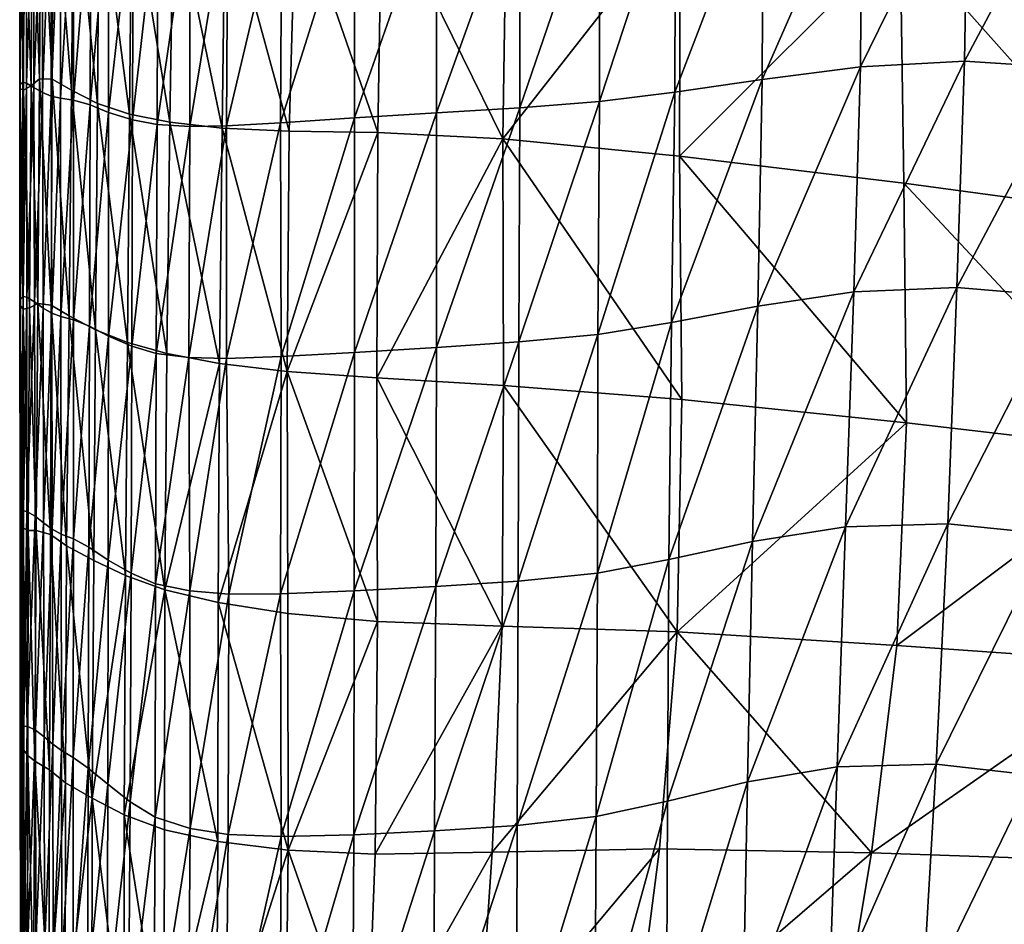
# Model space of a CAD drawing. Header units: inches. Extents: x -1 to 113, y -58 to 1.
# Tile 8 of 216: x 0.14 to 2.79, y -50.23 to -47.79. Entities that reach past the tile are written whole.
import ezdxf

# ---------------------------------------------------------------- set-up
doc = ezdxf.new("R2010")
doc.units = ezdxf.units.IN
doc.header["$MEASUREMENT"] = 0
doc.layers.add('AFUCH-3-BSPT', color=4, linetype='Continuous')
doc.layers.add('AFUCH-3-STUP', color=5, linetype='Continuous')

msp = doc.modelspace()

# ---------------------------------------------------------------- meshes
at = {"layer": 'AFUCH-3-BSPT'}
mesh = msp.add_polyface(dxfattribs=at)
corners = [(1.7688, -46.2958, 0.4209), (22.1505, -46.2958, 0.4209), (1.7688, -46.4158, 0.3724), (22.1505, -46.4158, 0.3724), (1.7688, -46.544, 0.3904), (22.1505, -46.544, 0.3904), (1.7688, -46.646, 0.4701), (22.1505, -46.646, 0.4701), (1.7688, -46.6944, 0.59), (22.1505, -46.6944, 0.59), (1.7688, -46.6764, 0.7182), (22.1505, -46.6764, 0.7182), (1.7688, -46.5968, 0.8202), (22.1505, -46.5968, 0.8202), (1.7688, -46.4768, 0.8686), (22.1505, -46.4768, 0.8686), (1.7688, -46.3486, 0.8506), (22.1505, -46.3486, 0.8506), (1.7688, -46.2466, 0.771), (22.1505, -46.2466, 0.771), (1.7688, -46.1982, 0.651), (22.1505, -46.1982, 0.651), (1.7688, -46.2162, 0.5228), (22.1505, -46.2162, 0.5228), (1.5325, -46.4815, 0.9074), (1.5217, -46.6017, 0.8607), (5.7476, -48.0945, 13.0186), (1.0603, -46.7264, 1.8758), (5.7775, -47.9686, 13.0186), (1.0913, -46.6007, 1.8782), (5.7348, -47.8427, 13.0186), (1.0603, -46.4782, 1.9063), (5.631, -47.7505, 13.0186), (0.9759, -46.3917, 1.9524), (5.4938, -47.7167, 13.0186), (0.8606, -46.3643, 2.0043), (5.3601, -47.7505, 13.0186), (0.7452, -46.4034, 2.048), (5.2656, -47.8427, 13.0186), (0.6608, -46.4986, 2.0719), (0.6299, -46.6242, 2.0694), (5.6532, -48.1867, 13.0186), (0.9759, -46.8215, 1.8996), (5.5194, -48.2205, 13.0186), (0.8606, -46.8606, 1.9434), (5.3823, -48.1867, 13.0186), (0.7452, -46.8332, 1.9952), (5.2784, -48.0945, 13.0186), (0.6608, -46.7467, 2.0414), (5.2357, -47.9686, 13.0186)]
mesh.append_faces([[corners[k] for k in face] for face in [(16, 24, 14), (14, 25, 12), (28, 27, 29), (30, 29, 31), (32, 31, 33), (38, 37, 39), (27, 41, 42), (46, 47, 48), (48, 49, 40), (26, 43, 41), (38, 34, 36)]], dxfattribs={"vtx0": -1})
mesh.append_faces([[corners[k] for k in face] for face in [(34, 33, 35), (36, 35, 37), (30, 47, 28), (28, 45, 26), (47, 30, 49), (49, 32, 38)]], dxfattribs={"vtx0": -1, "vtx1": -1})
mesh.append_faces([[corners[k] for k in face] for face in [(42, 43, 44), (44, 45, 46), (28, 47, 45), (26, 45, 43), (49, 30, 32), (38, 32, 34)]], dxfattribs={"vtx0": -1, "vtx2": -1})
mesh.append_faces([[corners[k] for k in face] for face in [(0, 1, 2), (2, 3, 4), (4, 5, 6), (10, 11, 12), (12, 13, 14), (14, 15, 16), (16, 17, 18), (22, 23, 0), (26, 27, 28), (28, 29, 30), (30, 31, 32), (32, 33, 34), (34, 35, 36), (36, 37, 38), (26, 41, 27)]], dxfattribs={"vtx1": -1})
mesh.append_faces([[corners[k] for k in face] for face in [(6, 7, 8), (8, 9, 10), (18, 19, 20), (20, 21, 22)]], dxfattribs={"vtx1": -1, "vtx2": -1})
mesh.append_faces([[corners[k] for k in face] for face in [(38, 39, 40), (42, 41, 43), (44, 43, 45), (46, 45, 47), (48, 47, 49), (40, 49, 38)]], dxfattribs={"vtx2": -1})
mesh = msp.add_polyface(dxfattribs=at)
corners = [(22.1505, -46.5968, 0.8202), (22.3869, -46.4815, 0.9074), (22.1505, -46.4768, 0.8686), (1.7688, -46.4158, 0.3724), (22.1505, -46.2958, 0.4209), (22.1505, -46.4158, 0.3724), (1.7688, -46.544, 0.3904), (22.1505, -46.544, 0.3904), (1.7688, -46.646, 0.4701), (22.1505, -46.646, 0.4701), (1.7688, -46.6944, 0.59), (22.1505, -46.6944, 0.59), (1.7688, -46.6764, 0.7182), (22.1505, -46.6764, 0.7182), (1.7688, -46.5968, 0.8202), (1.7688, -46.4768, 0.8686), (1.7688, -46.3486, 0.8506), (22.1505, -46.3486, 0.8506), (1.7688, -46.2466, 0.771), (22.1505, -46.2466, 0.771), (1.7688, -46.1982, 0.651), (22.1505, -46.1982, 0.651), (1.7688, -46.2162, 0.5228), (22.1505, -46.2162, 0.5228), (1.7688, -46.2958, 0.4209), (23.2586, -46.4986, 2.0719), (18.6536, -47.8427, 13.0186), (23.2895, -46.6242, 2.0694), (18.6835, -47.9686, 13.0186), (23.2586, -46.7467, 2.0414), (18.6408, -48.0945, 13.0186), (23.1741, -46.8332, 1.9953), (18.5369, -48.1867, 13.0186), (23.0588, -46.8606, 1.9434), (18.3997, -48.2205, 13.0186), (22.9435, -46.8215, 1.8996), (18.266, -48.1867, 13.0186), (22.859, -46.7264, 1.8758), (18.1715, -48.0945, 13.0186), (18.1416, -47.9686, 13.0186), (23.1741, -46.4034, 2.048), (18.5591, -47.7505, 13.0186), (23.0588, -46.3643, 2.0043), (18.4254, -47.7167, 13.0186), (22.9435, -46.3917, 1.9524), (18.2882, -47.7505, 13.0186), (22.859, -46.4782, 1.9063), (18.1844, -47.8427, 13.0186), (22.8281, -46.6007, 1.8782)]
mesh.append_faces([[corners[k] for k in face] for face in [(0, 1, 2), (3, 4, 5), (6, 5, 7), (8, 7, 9), (14, 13, 0), (15, 0, 2), (16, 2, 17), (18, 17, 19), (24, 23, 4), (27, 26, 28), (29, 28, 30), (31, 30, 32), (33, 32, 34), (35, 34, 36), (37, 36, 38), (26, 40, 41), (41, 42, 43), (43, 44, 45), (45, 46, 47), (47, 48, 39), (43, 26, 41)]], dxfattribs={"vtx0": -1})
mesh.append_faces([[corners[k] for k in face] for face in [(10, 9, 11), (12, 11, 13), (20, 19, 21), (22, 21, 23), (38, 32, 39), (39, 30, 47), (47, 28, 45), (45, 26, 43)]], dxfattribs={"vtx0": -1, "vtx1": -1})
mesh.append_faces([[corners[k] for k in face] for face in [(39, 32, 30), (47, 30, 28), (45, 28, 26), (38, 34, 32)]], dxfattribs={"vtx0": -1, "vtx2": -1})
mesh.append_faces([[corners[k] for k in face] for face in [(25, 26, 27), (27, 28, 29), (29, 30, 31), (35, 36, 37), (25, 40, 26), (36, 34, 38)]], dxfattribs={"vtx1": -1})
mesh.append_faces([[corners[k] for k in face] for face in [(31, 32, 33), (33, 34, 35), (41, 40, 42), (43, 42, 44)]], dxfattribs={"vtx1": -1, "vtx2": -1})
mesh.append_faces([[corners[k] for k in face] for face in [(37, 38, 39), (45, 44, 46), (47, 46, 48), (39, 48, 37)]], dxfattribs={"vtx2": -1})
at = {"layer": 'AFUCH-3-STUP'}
mesh = msp.add_polyface(dxfattribs=at)
corners = [(2.5132, -47.5646, 13.8962), (2.5227, -48.2323, 13.8934), (1.9174, -48.1596, 14.19), (1.9191, -47.5016, 14.187), (1.9283, -46.8596, 14.1801), (1.4408, -48.1133, 14.5054), (1.4507, -47.4587, 14.4972), (1.9238, -48.8157, 14.1896), (1.4425, -48.7783, 14.5049), (2.5302, -48.8782, 13.8914), (1.9113, -49.4422, 14.2025), (1.2618, -48.6751, 32.4062), (1.4845, -48.6601, 32.3835), (1.4869, -48.0295, 32.4052), (1.2621, -48.0431, 32.4285), (1.4866, -47.4171, 32.4122), (1.261, -47.4264, 32.4408), (1.6975, -48.6401, 32.272), (1.4821, -49.3051, 32.3613), (1.7014, -48.0121, 32.2905), (1.7009, -47.4045, 32.2986), (1.8959, -48.6078, 32.0104), (1.6962, -49.2836, 32.251), (1.9054, -47.9867, 32.0278), (1.9067, -47.3881, 32.0371), (1.8885, -49.2469, 31.9869), (2.1141, -49.1988, 31.5489), (2.1289, -48.5644, 31.565), (2.1404, -47.9527, 31.5674), (2.1431, -47.3656, 31.5739), (2.3657, -49.1594, 30.9178), (2.388, -48.5254, 30.9279), (2.4059, -47.9185, 30.9278), (2.4095, -47.3395, 30.9348), (2.6414, -49.151, 30.1451), (2.666, -48.5134, 30.1494), (2.6866, -47.9036, 30.1555), (2.6962, -47.3261, 30.1622)]
mesh.append_faces([[corners[k] for k in face] for face in [(0, 1, 2), (2, 1, 9), (13, 14, 11), (15, 16, 14), (25, 26, 27), (21, 27, 28), (23, 28, 29), (26, 30, 31), (31, 27, 26), (27, 31, 32), (32, 28, 27), (28, 32, 33), (33, 29, 28), (30, 34, 35), (35, 31, 30), (36, 32, 31), (37, 33, 32)]], dxfattribs={"vtx0": -1, "vtx1": -1, "vtx2": -1})
mesh.append_faces([[corners[k] for k in face] for face in [(0, 3, 4), (5, 2, 7), (7, 8, 5), (9, 7, 2), (8, 7, 10), (11, 12, 13), (14, 13, 15), (17, 12, 18), (12, 17, 19), (19, 13, 12), (13, 19, 20), (20, 15, 13), (21, 17, 22), (17, 21, 23), (23, 19, 17), (19, 23, 24), (24, 20, 19), (27, 21, 25), (28, 23, 21), (29, 24, 23)]], dxfattribs={"vtx0": -1, "vtx2": -1})
mesh.append_faces([[corners[k] for k in face] for face in [(2, 3, 0), (3, 2, 5), (5, 6, 3)]], dxfattribs={"vtx1": -1, "vtx2": -1})
mesh = msp.add_polyface(dxfattribs=at)
corners = [(3.7648, -46.9817, 13.3622), (3.7898, -47.7162, 13.3641), (3.1685, -47.6405, 13.6144), (2.5132, -47.5646, 13.8962), (3.1886, -48.3226, 13.609), (2.5227, -48.2323, 13.8934), (3.1631, -46.9389, 13.6133), (3.8287, -48.4032, 13.3674), (3.8554, -49.0081, 13.3813), (3.1997, -48.9565, 13.6169), (2.5302, -48.8782, 13.8914), (2.388, -48.5254, 30.9279), (2.666, -48.5134, 30.1494), (2.6866, -47.9036, 30.1555), (2.4059, -47.9185, 30.9278), (2.6962, -47.3261, 30.1622), (2.6414, -49.151, 30.1451), (2.9164, -49.1791, 29.3121), (2.9551, -48.5378, 29.3104), (2.98, -47.9219, 29.3164), (2.9875, -47.3376, 29.3238), (3.17, -49.2296, 28.4823), (3.2174, -48.5885, 28.4672), (3.2528, -47.967, 28.467), (3.2661, -47.3711, 28.4727), (3.4521, -48.6426, 27.6674), (3.498, -48.0162, 27.6518), (3.5175, -47.4085, 27.6464), (3.6536, -48.6901, 26.9372), (3.3949, -49.2812, 27.6976), (3.7084, -48.0646, 26.905), (3.7367, -47.4487, 26.8806), (3.8281, -48.7296, 26.2745), (3.588, -49.3232, 26.9788), (3.8891, -48.111, 26.2287), (3.9251, -47.4928, 26.1924), (3.9716, -48.7599, 25.6578), (3.7625, -49.3534, 26.3215)]
mesh.append_faces([[corners[k] for k in face] for face in [(3, 2, 4), (4, 5, 3), (6, 2, 3), (7, 4, 2), (2, 1, 7), (7, 8, 9), (9, 4, 7), (9, 10, 5), (5, 4, 9), (11, 12, 13), (14, 13, 15), (16, 17, 18), (18, 12, 16), (12, 18, 19), (19, 13, 12), (13, 19, 20), (20, 15, 13), (17, 21, 22), (22, 18, 17), (18, 22, 23), (23, 19, 18), (19, 23, 24), (24, 20, 19), (25, 22, 21), (22, 25, 26), (26, 23, 22), (23, 26, 27), (27, 24, 23), (28, 25, 29), (25, 28, 30), (30, 26, 25), (26, 30, 31), (31, 27, 26), (32, 28, 33), (28, 32, 34), (34, 30, 28), (30, 34, 35), (35, 31, 30), (36, 32, 37)]], dxfattribs={"vtx0": -1, "vtx1": -1, "vtx2": -1})
mesh.append_faces([[corners[k] for k in face] for face in [(0, 1, 2)]], dxfattribs={"vtx1": -1, "vtx2": -1})
mesh = msp.add_polyface(dxfattribs=at)
corners = [(0.2246, -47.9519, 19.8672), (0.2767, -47.9812, 19.0899), (0.2704, -48.5901, 19.1057), (0.2268, -47.3554, 19.8516), (0.283, -47.3825, 19.0744), (0.191, -47.9508, 20.6309), (0.2223, -48.561, 19.883), (0.1953, -47.3555, 20.6157), (0.1679, -47.9697, 21.3861), (0.1866, -48.5567, 20.6461), (0.1722, -47.3759, 21.372), (0.1477, -47.9817, 22.1278), (0.1636, -48.5687, 21.3998), (0.1494, -47.3923, 22.1158), (0.1377, -47.9769, 22.8436), (0.1467, -48.572, 22.1389), (0.1373, -47.3935, 22.8355), (0.1389, -47.9666, 23.5282), (0.1381, -48.5601, 22.8514), (0.1388, -47.3874, 23.5235), (0.1455, -47.9605, 24.1944), (0.1399, -48.5459, 23.5327), (0.1449, -47.3834, 24.1929), (0.1561, -47.9631, 24.8714), (0.1465, -48.5381, 24.196), (0.1558, -47.386, 24.8713), (0.1759, -47.9744, 25.575), (0.1563, -48.5401, 24.8719), (0.1745, -47.3949, 25.5745), (0.1989, -47.9881, 26.299), (0.1773, -48.5526, 25.5757), (0.1976, -47.4047, 26.2985), (0.2227, -47.9976, 27.0416), (0.2003, -48.5694, 26.2998), (0.2215, -47.4103, 27.0434), (0.2475, -48.0028, 27.8127), (0.2239, -48.5828, 27.0402), (0.2464, -47.4131, 27.8197), (0.2823, -48.0088, 28.6254), (0.2485, -48.5915, 27.8054), (0.2826, -47.4168, 28.6408), (0.3275, -48.0214, 29.465), (0.2822, -48.6006, 28.6088)]
mesh.append_faces([[corners[k] for k in face] for face in [(0, 1, 2), (1, 0, 3), (3, 4, 1), (5, 0, 6), (0, 5, 7), (7, 3, 0), (8, 5, 9), (5, 8, 10), (10, 7, 5), (11, 8, 12), (8, 11, 13), (13, 10, 8), (14, 11, 15), (11, 14, 16), (16, 13, 11), (17, 14, 18), (14, 17, 19), (19, 16, 14), (20, 17, 21), (17, 20, 22), (22, 19, 17), (23, 20, 24), (20, 23, 25), (25, 22, 20), (26, 23, 27), (23, 26, 28), (28, 25, 23), (29, 26, 30), (26, 29, 31), (31, 28, 26), (32, 29, 33), (29, 32, 34), (34, 31, 29), (35, 32, 36), (32, 35, 37), (37, 34, 32), (38, 35, 39), (35, 38, 40), (40, 37, 35), (41, 38, 42)]], dxfattribs={"vtx0": -1, "vtx1": -1, "vtx2": -1})
mesh = msp.add_polyface(dxfattribs=at)
corners = [(1.4408, -48.1133, 14.5054), (1.1032, -48.0961, 14.8633), (1.1144, -47.4491, 14.8503), (1.4507, -47.4587, 14.4972), (0.8648, -48.0921, 15.3109), (0.8822, -47.4577, 15.296), (0.4338, -48.0463, 17.4572), (0.5428, -48.068, 16.633), (0.5341, -48.6921, 16.6538), (0.6835, -48.0838, 15.8983), (0.6921, -47.4604, 15.8746), (0.552, -47.4529, 16.6091), (0.4398, -47.4384, 17.4369), (0.347, -48.018, 18.2872), (0.4281, -48.6617, 17.476), (0.352, -47.4158, 18.2701), (0.2767, -47.9812, 19.0899), (0.342, -48.6278, 18.3042), (0.283, -47.3825, 19.0744), (0.2823, -48.0088, 28.6254), (0.3275, -48.0214, 29.465), (0.3291, -47.4249, 29.4899), (0.2826, -47.4168, 28.6408), (0.3772, -48.042, 30.2733), (0.3258, -48.6178, 29.4395), (0.3779, -47.4386, 30.3001), (0.4419, -48.0616, 30.9897), (0.3766, -48.6453, 30.2457), (0.4439, -47.4517, 31.0107), (0.5083, -48.0745, 31.574), (0.4397, -48.6721, 30.9668), (0.5102, -47.4599, 31.5876), (0.5967, -48.0799, 31.979), (0.5975, -47.4622, 31.9881), (0.695, -48.0777, 32.2335), (0.6989, -47.4575, 32.2406), (0.8409, -48.0693, 32.3735), (0.8442, -47.447, 32.385), (1.0403, -48.0562, 32.4202), (0.8424, -48.7, 32.3516), (1.0404, -47.4351, 32.4327), (1.2621, -48.0431, 32.4285), (1.0411, -48.6888, 32.3979), (1.261, -47.4264, 32.4408)]
mesh.append_faces([[corners[k] for k in face] for face in [(1, 4, 5), (6, 7, 8), (4, 9, 10), (10, 5, 4), (9, 7, 11), (11, 10, 9), (7, 6, 12), (12, 11, 7), (13, 6, 14), (6, 13, 15), (15, 12, 6), (16, 13, 17), (13, 16, 18), (18, 15, 13), (19, 20, 21), (21, 22, 19), (23, 20, 24), (20, 23, 25), (25, 21, 20), (26, 23, 27), (23, 26, 28), (28, 25, 23), (29, 26, 30), (26, 29, 31), (31, 28, 26), (33, 31, 29), (38, 41, 43)]], dxfattribs={"vtx0": -1, "vtx1": -1, "vtx2": -1})
mesh.append_faces([[corners[k] for k in face] for face in [(0, 1, 2), (2, 3, 0), (5, 2, 1), (29, 32, 33), (32, 34, 35), (35, 33, 32), (34, 36, 37), (37, 35, 34), (38, 36, 39), (36, 38, 40), (40, 37, 36), (41, 38, 42), (43, 40, 38)]], dxfattribs={"vtx0": -1, "vtx2": -1})
mesh = msp.add_polyface(dxfattribs=at)
corners = [(0.342, -48.6278, 18.3042), (0.2704, -48.5901, 19.1057), (0.2767, -47.9812, 19.0899), (0.264, -49.2106, 19.1199), (0.2201, -49.18, 19.8982), (0.2223, -48.561, 19.883), (0.2246, -47.9519, 19.8672), (0.1822, -49.1686, 20.6607), (0.1866, -48.5567, 20.6461), (0.191, -47.9508, 20.6309), (0.1606, -49.1691, 21.4127), (0.1636, -48.5687, 21.3998), (0.1679, -47.9697, 21.3861), (0.1457, -49.162, 22.1488), (0.1467, -48.572, 22.1389), (0.1477, -47.9817, 22.1278), (0.1385, -49.1435, 22.8584), (0.1381, -48.5601, 22.8514), (0.1377, -47.9769, 22.8436), (0.141, -49.1258, 23.537), (0.1399, -48.5459, 23.5327), (0.1389, -47.9666, 23.5282), (0.1475, -49.1162, 24.1979), (0.1465, -48.5381, 24.196), (0.1455, -47.9605, 24.1944), (0.1566, -49.1173, 24.8732), (0.1563, -48.5401, 24.8719), (0.1561, -47.9631, 24.8714), (0.1787, -49.1301, 25.577), (0.1773, -48.5526, 25.5757), (0.1759, -47.9744, 25.575), (0.2017, -49.1486, 26.3007), (0.2003, -48.5694, 26.2998), (0.1989, -47.9881, 26.299), (0.2252, -49.1655, 27.0393), (0.2239, -48.5828, 27.0402), (0.2227, -47.9976, 27.0416), (0.2495, -49.1785, 27.7987), (0.2485, -48.5915, 27.8054), (0.2475, -48.0028, 27.8127), (0.2821, -49.1915, 28.5928), (0.2822, -48.6006, 28.6088), (0.2823, -48.0088, 28.6254)]
mesh.append_faces([[corners[k] for k in face] for face in [(0, 1, 2), (3, 4, 5), (5, 1, 3), (1, 5, 6), (4, 7, 8), (8, 5, 4), (5, 8, 9), (7, 10, 11), (11, 8, 7), (8, 11, 12), (10, 13, 14), (14, 11, 10), (11, 14, 15), (13, 16, 17), (17, 14, 13), (14, 17, 18), (16, 19, 20), (20, 17, 16), (17, 20, 21), (19, 22, 23), (23, 20, 19), (20, 23, 24), (22, 25, 26), (26, 23, 22), (23, 26, 27), (25, 28, 29), (29, 26, 25), (26, 29, 30), (28, 31, 32), (32, 29, 28), (29, 32, 33), (31, 34, 35), (35, 32, 31), (32, 35, 36), (34, 37, 38), (38, 35, 34), (35, 38, 39), (37, 40, 41), (41, 38, 37), (38, 41, 42)]], dxfattribs={"vtx0": -1, "vtx1": -1, "vtx2": -1})
mesh = msp.add_polyface(dxfattribs=at)
corners = [(1.4408, -48.1133, 14.5054), (1.4425, -48.7783, 14.5049), (1.1005, -48.7575, 14.867), (1.1032, -48.0961, 14.8633), (0.859, -48.7399, 15.3228), (0.8648, -48.0921, 15.3109), (0.6729, -49.3629, 15.9207), (0.6762, -48.7183, 15.9166), (1.103, -49.4142, 14.8689), (0.6835, -48.0838, 15.8983), (0.5341, -48.6921, 16.6538), (0.5428, -48.068, 16.633), (0.5291, -49.329, 16.6625), (0.4281, -48.6617, 17.476), (0.4338, -48.0463, 17.4572), (0.342, -48.6278, 18.3042), (0.4231, -49.2902, 17.4859), (0.2704, -48.5901, 19.1057), (0.3371, -49.2494, 18.3176), (1.4393, -49.4265, 14.5084), (0.347, -48.018, 18.2872), (0.2821, -49.1915, 28.5928), (0.3242, -49.2139, 29.4143), (0.3258, -48.6178, 29.4395), (0.2822, -48.6006, 28.6088), (0.3275, -48.0214, 29.465), (0.3766, -48.6453, 30.2457), (0.3772, -48.042, 30.2733), (0.4397, -48.6721, 30.9668), (0.3758, -49.2487, 30.2168), (0.4419, -48.0616, 30.9897), (0.5056, -48.6914, 31.5548), (0.438, -49.2841, 30.9398), (0.5083, -48.0745, 31.574), (0.5936, -48.7026, 31.9622), (0.504, -49.3125, 31.5235), (0.5967, -48.0799, 31.979), (0.6954, -48.7052, 32.2143), (0.5963, -49.3318, 31.931), (0.695, -48.0777, 32.2335), (0.8424, -48.7, 32.3516), (0.7014, -49.3404, 32.1833), (0.8409, -48.0693, 32.3735), (1.0411, -48.6888, 32.3979), (0.8414, -49.3398, 32.3275), (1.0403, -48.0562, 32.4202), (1.2618, -48.6751, 32.4062), (1.0401, -49.3317, 32.3749), (1.2621, -48.0431, 32.4285), (1.4845, -48.6601, 32.3835), (1.2601, -49.3198, 32.3836)]
mesh.append_faces([[corners[k] for k in face] for face in [(4, 5, 3), (6, 7, 4), (4, 7, 9), (9, 5, 4), (7, 10, 11), (11, 9, 7), (12, 10, 7), (13, 10, 12), (10, 13, 14), (15, 13, 16), (17, 15, 18), (13, 15, 20), (21, 22, 23), (23, 24, 21), (24, 23, 25), (26, 23, 22), (23, 26, 27), (28, 26, 29), (26, 28, 30), (31, 28, 32), (28, 31, 33), (34, 31, 35), (36, 33, 31), (43, 46, 48), (49, 46, 50)]], dxfattribs={"vtx0": -1, "vtx1": -1, "vtx2": -1})
mesh.append_faces([[corners[k] for k in face] for face in [(4, 2, 8), (2, 1, 19), (31, 34, 36), (37, 34, 38), (34, 37, 39), (39, 36, 34), (40, 37, 41), (37, 40, 42), (42, 39, 37), (43, 40, 44), (40, 43, 45), (46, 43, 47)]], dxfattribs={"vtx0": -1, "vtx2": -1})
mesh.append_faces([[corners[k] for k in face] for face in [(0, 1, 2), (2, 3, 0), (3, 2, 4)]], dxfattribs={"vtx1": -1, "vtx2": -1})
mesh = msp.add_polyface(dxfattribs=at)
corners = [(0.4231, -49.2902, 17.4859), (0.3371, -49.2494, 18.3176), (0.342, -48.6278, 18.3042), (0.4196, -49.9356, 17.4807), (0.3329, -49.8906, 18.3194), (0.2612, -49.8493, 19.128), (0.264, -49.2106, 19.1199), (0.2704, -48.5901, 19.1057), (0.2179, -49.814, 19.9106), (0.2201, -49.18, 19.8982), (0.1778, -49.7912, 20.6739), (0.1822, -49.1686, 20.6607), (0.1595, -49.7756, 21.4243), (0.1606, -49.1691, 21.4127), (0.1451, -49.7563, 22.1575), (0.1457, -49.162, 22.1488), (0.1389, -49.7311, 22.8645), (0.1385, -49.1435, 22.8584), (0.142, -49.7095, 23.5407), (0.141, -49.1258, 23.537), (0.1485, -49.6972, 24.2), (0.1475, -49.1162, 24.1979), (0.1578, -49.6961, 24.8751), (0.1566, -49.1173, 24.8732), (0.1801, -49.7072, 25.5767), (0.1787, -49.1301, 25.577), (0.2031, -49.7257, 26.2991), (0.2017, -49.1486, 26.3007), (0.2265, -49.7449, 27.0359), (0.2252, -49.1655, 27.0393), (0.2505, -49.7622, 27.7909), (0.2495, -49.1785, 27.7987), (0.2819, -49.7807, 28.577), (0.2821, -49.1915, 28.5928), (0.3225, -49.8096, 29.389), (0.3242, -49.2139, 29.4143), (0.3748, -49.8532, 30.1846), (0.3758, -49.2487, 30.2168), (0.3766, -48.6453, 30.2457), (0.4356, -49.9003, 30.9023), (0.438, -49.2841, 30.9398), (0.4397, -48.6721, 30.9668)]
mesh.append_faces([[corners[k] for k in face] for face in [(0, 1, 2), (0, 3, 4), (4, 1, 0), (4, 5, 6), (6, 1, 4), (1, 6, 7), (5, 8, 9), (9, 6, 5), (8, 10, 11), (11, 9, 8), (10, 12, 13), (13, 11, 10), (12, 14, 15), (15, 13, 12), (14, 16, 17), (17, 15, 14), (16, 18, 19), (19, 17, 16), (18, 20, 21), (21, 19, 18), (20, 22, 23), (23, 21, 20), (22, 24, 25), (25, 23, 22), (24, 26, 27), (27, 25, 24), (26, 28, 29), (29, 27, 26), (28, 30, 31), (31, 29, 28), (30, 32, 33), (33, 31, 30), (32, 34, 35), (35, 33, 32), (34, 36, 37), (37, 35, 34), (35, 37, 38), (36, 39, 40), (40, 37, 36), (37, 40, 41)]], dxfattribs={"vtx0": -1, "vtx1": -1, "vtx2": -1})
mesh = msp.add_polyface(dxfattribs=at)
corners = [(3.1997, -48.9565, 13.6169), (3.1687, -49.5258, 13.6474), (2.5044, -49.4787, 13.912), (2.5302, -48.8782, 13.8914), (1.9113, -49.4422, 14.2025), (1.9238, -48.8157, 14.1896), (2.4357, -50.0378, 13.9571), (1.8632, -50.0271, 14.2362), (1.7909, -50.593, 14.2882), (2.3421, -50.5958, 14.0114), (2.2522, -51.2037, 14.0711), (3.0941, -50.0603, 13.6942), (3.0007, -50.6167, 13.7522), (1.6892, -50.6091, 32.1418), (1.8826, -50.5606, 31.9035), (1.8853, -49.8986, 31.9551), (1.6928, -49.9403, 32.2103), (1.8885, -49.2469, 31.9869), (1.6962, -49.2836, 32.251), (1.8959, -48.6078, 32.0104), (2.0885, -50.5021, 31.4932), (1.8736, -51.2335, 31.83), (2.1015, -49.8468, 31.5264), (2.1141, -49.1988, 31.5489), (2.3206, -50.4564, 30.8934), (2.0658, -51.1642, 31.442), (2.3432, -49.8065, 30.9069), (2.3657, -49.1594, 30.9178), (2.5719, -50.4461, 30.1538), (2.2849, -51.1081, 30.8725), (2.6101, -49.7993, 30.1463), (2.6414, -49.151, 30.1451), (2.8138, -50.4738, 29.3552), (2.5198, -51.0906, 30.1684), (2.8718, -49.8282, 29.3269), (2.9164, -49.1791, 29.3121), (3.046, -50.5222, 28.5616), (2.7506, -51.1149, 29.4016), (3.1126, -49.8766, 28.5127)]
mesh.append_faces([[corners[k] for k in face] for face in [(0, 1, 2), (2, 3, 0), (3, 2, 4), (4, 2, 6), (8, 9, 10), (1, 11, 6), (6, 2, 1), (11, 12, 9), (9, 6, 11), (6, 9, 8), (14, 20, 22), (15, 22, 23), (24, 20, 25), (20, 24, 26), (26, 22, 20), (22, 26, 27), (27, 23, 22), (28, 24, 29), (24, 28, 30), (30, 26, 24), (26, 30, 31), (31, 27, 26), (32, 28, 33), (28, 32, 34), (34, 30, 28), (30, 34, 35), (35, 31, 30), (36, 32, 37), (38, 34, 32)]], dxfattribs={"vtx0": -1, "vtx1": -1, "vtx2": -1})
mesh.append_faces([[corners[k] for k in face] for face in [(6, 7, 4), (13, 14, 15), (15, 16, 13), (16, 15, 17), (17, 18, 16), (18, 17, 19), (20, 14, 21), (22, 15, 14), (23, 17, 15)]], dxfattribs={"vtx0": -1, "vtx2": -1})
mesh.append_faces([[corners[k] for k in face] for face in [(4, 5, 3), (8, 7, 6)]], dxfattribs={"vtx1": -1, "vtx2": -1})
mesh = msp.add_polyface(dxfattribs=at)
corners = [(0.859, -48.7399, 15.3228), (0.8609, -49.3923, 15.3258), (0.6729, -49.3629, 15.9207), (1.103, -49.4142, 14.8689), (0.6762, -48.7183, 15.9166), (0.5291, -49.329, 16.6625), (0.5278, -49.9758, 16.6555), (0.4196, -49.9356, 17.4807), (0.4231, -49.2902, 17.4859), (0.6722, -50.0076, 15.9173), (0.4281, -48.6617, 17.476), (1.412, -50.0364, 14.5316), (1.4393, -49.4265, 14.5084), (1.9113, -49.4422, 14.2025), (1.4425, -48.7783, 14.5049), (1.1005, -48.7575, 14.867), (1.0966, -50.042, 14.8832), (0.862, -50.031, 15.3308), (0.4356, -49.9003, 30.9023), (0.503, -49.9419, 31.4786), (0.504, -49.3125, 31.5235), (0.438, -49.2841, 30.9398), (0.5056, -48.6914, 31.5548), (0.5974, -49.9724, 31.8832), (0.5963, -49.3318, 31.931), (0.5936, -48.7026, 31.9622), (0.6996, -49.989, 32.1383), (0.7014, -49.3404, 32.1833), (0.6954, -48.7052, 32.2143), (0.8431, -49.9942, 32.2848), (0.8414, -49.3398, 32.3275), (0.8424, -48.7, 32.3516), (1.0391, -49.9893, 32.3349), (1.0401, -49.3317, 32.3749), (1.0411, -48.6888, 32.3979), (1.2566, -49.9787, 32.3379), (1.2601, -49.3198, 32.3836), (1.2618, -48.6751, 32.4062), (1.4796, -49.9646, 32.3171), (1.4821, -49.3051, 32.3613), (1.4845, -48.6601, 32.3835), (1.6928, -49.9403, 32.2103), (1.6962, -49.2836, 32.251), (1.6975, -48.6401, 32.272)]
mesh.append_faces([[corners[k] for k in face] for face in [(0, 1, 2), (3, 1, 0), (4, 2, 5), (5, 6, 7), (7, 8, 5), (5, 2, 9), (9, 6, 5), (5, 8, 10), (17, 1, 3), (17, 9, 2), (2, 1, 17), (18, 19, 20), (20, 21, 18), (21, 20, 22), (24, 20, 19), (32, 35, 36), (33, 36, 37), (39, 36, 35)]], dxfattribs={"vtx0": -1, "vtx1": -1, "vtx2": -1})
mesh.append_faces([[corners[k] for k in face] for face in [(13, 12, 14), (12, 3, 15), (19, 23, 24), (20, 24, 25), (23, 26, 27), (27, 24, 23), (24, 27, 28), (26, 29, 30), (30, 27, 26), (27, 30, 31), (29, 32, 33), (33, 30, 29), (30, 33, 34), (36, 33, 32), (35, 38, 39), (36, 39, 40), (38, 41, 42), (42, 39, 38), (39, 42, 43)]], dxfattribs={"vtx0": -1, "vtx2": -1})
mesh.append_faces([[corners[k] for k in face] for face in [(11, 12, 13), (16, 3, 12), (3, 16, 17)]], dxfattribs={"vtx1": -1, "vtx2": -1})
mesh = msp.add_polyface(dxfattribs=at)
corners = [(0.3329, -49.8906, 18.3194), (0.3317, -50.5494, 18.3152), (0.2602, -50.5066, 19.1296), (0.4196, -49.9356, 17.4807), (0.4187, -50.5889, 17.4799), (1.9113, -49.4422, 14.2025), (1.8632, -50.0271, 14.2362), (1.412, -50.0364, 14.5316), (1.4393, -49.4265, 14.5084), (1.0966, -50.042, 14.8832), (0.862, -50.031, 15.3308), (0.8542, -50.641, 15.3656), (0.6683, -50.6348, 15.9408), (0.6722, -50.0076, 15.9173), (1.0739, -50.6338, 14.9257), (0.5263, -50.6178, 16.6652), (0.5278, -49.9758, 16.6555), (1.7909, -50.593, 14.2882), (1.3738, -50.6126, 14.5849), (0.2815, -50.3667, 28.5547), (0.3205, -50.4052, 29.3571), (0.3225, -49.8096, 29.389), (0.2819, -49.7807, 28.577), (0.3731, -50.4616, 30.1411), (0.3172, -51.0021, 29.302), (0.3748, -49.8532, 30.1846), (0.4311, -50.5257, 30.8452), (0.4356, -49.9003, 30.9023), (0.4989, -50.5861, 31.4084), (0.503, -49.9419, 31.4786), (0.5923, -50.6321, 31.8078), (0.5974, -49.9724, 31.8832), (0.6933, -50.6592, 32.0634), (0.6996, -49.989, 32.1383), (0.8389, -50.6704, 32.2122), (0.8431, -49.9942, 32.2848), (1.0351, -50.6675, 32.2638), (1.0391, -49.9893, 32.3349), (1.2545, -50.6564, 32.2721), (1.2566, -49.9787, 32.3379), (1.4779, -50.6396, 32.2501), (1.4796, -49.9646, 32.3171), (1.6892, -50.6091, 32.1418), (1.6928, -49.9403, 32.2103)]
mesh.append_faces([[corners[k] for k in face] for face in [(0, 1, 2), (0, 3, 4), (4, 1, 0), (10, 11, 12), (12, 13, 10), (14, 11, 10), (13, 12, 15), (15, 16, 13), (15, 4, 3), (3, 16, 15), (19, 20, 21), (21, 22, 19), (23, 20, 24), (20, 23, 25), (25, 21, 20), (23, 26, 27), (27, 25, 23), (26, 28, 29), (29, 27, 26), (31, 29, 28), (36, 38, 39), (41, 39, 38)]], dxfattribs={"vtx0": -1, "vtx1": -1, "vtx2": -1})
mesh.append_faces([[corners[k] for k in face] for face in [(10, 9, 14), (28, 30, 31), (30, 32, 33), (33, 31, 30), (32, 34, 35), (35, 33, 32), (34, 36, 37), (37, 35, 34), (39, 37, 36), (38, 40, 41), (40, 42, 43), (43, 41, 40)]], dxfattribs={"vtx0": -1, "vtx2": -1})
mesh.append_faces([[corners[k] for k in face] for face in [(5, 6, 7), (8, 7, 9), (6, 17, 18), (18, 7, 6), (7, 18, 14), (14, 9, 7)]], dxfattribs={"vtx1": -1, "vtx2": -1})
mesh = msp.add_polyface(dxfattribs=at)
corners = [(0.2602, -50.5066, 19.1296), (0.2612, -49.8493, 19.128), (0.3329, -49.8906, 18.3194), (0.2164, -50.4665, 19.9179), (0.2179, -49.814, 19.9106), (0.1786, -51.0851, 20.6882), (0.1742, -50.4311, 20.6837), (0.1778, -49.7912, 20.6739), (0.1585, -50.3971, 21.4337), (0.1595, -49.7756, 21.4243), (0.1455, -50.3638, 22.1643), (0.1583, -51.0381, 21.4373), (0.1451, -49.7563, 22.1575), (0.1394, -50.3316, 22.8681), (0.146, -50.992, 22.1665), (0.1389, -49.7311, 22.8645), (0.143, -50.3051, 23.5423), (0.1421, -50.9523, 22.8674), (0.142, -49.7095, 23.5407), (0.1495, -50.2873, 24.2003), (0.1468, -50.9194, 23.5402), (0.1591, -50.28, 24.8714), (0.1531, -50.8927, 24.1971), (0.1485, -49.6972, 24.2), (0.1578, -49.6961, 24.8751), (0.1812, -50.2855, 25.5675), (0.1611, -50.8743, 24.8601), (0.1801, -49.7072, 25.5767), (0.204, -50.3009, 26.2857), (0.1811, -50.8693, 25.5447), (0.2031, -49.7257, 26.2991), (0.2273, -50.3202, 27.0202), (0.2036, -50.8773, 26.2534), (0.2265, -49.7449, 27.0359), (0.2513, -50.3412, 27.774), (0.2267, -50.8933, 26.9834), (0.2505, -49.7622, 27.7909), (0.2815, -50.3667, 28.5547), (0.2506, -50.916, 27.7357), (0.2819, -49.7807, 28.577), (0.3205, -50.4052, 29.3571), (0.2811, -50.9496, 28.512)]
mesh.append_faces([[corners[k] for k in face] for face in [(0, 1, 2), (1, 0, 3), (3, 4, 1), (5, 6, 3), (3, 6, 7), (7, 4, 3), (8, 6, 5), (6, 8, 9), (9, 7, 6), (10, 8, 11), (8, 10, 12), (12, 9, 8), (13, 10, 14), (10, 13, 15), (15, 12, 10), (16, 13, 17), (13, 16, 18), (18, 15, 13), (19, 16, 20), (21, 19, 22), (16, 19, 23), (23, 18, 16), (19, 21, 24), (24, 23, 19), (25, 21, 26), (21, 25, 27), (27, 24, 21), (28, 25, 29), (25, 28, 30), (30, 27, 25), (31, 28, 32), (28, 31, 33), (33, 30, 28), (34, 31, 35), (31, 34, 36), (36, 33, 31), (37, 34, 38), (34, 37, 39), (39, 36, 34), (40, 37, 41)]], dxfattribs={"vtx0": -1, "vtx1": -1, "vtx2": -1})

doc.saveas('drawing.dxf')
